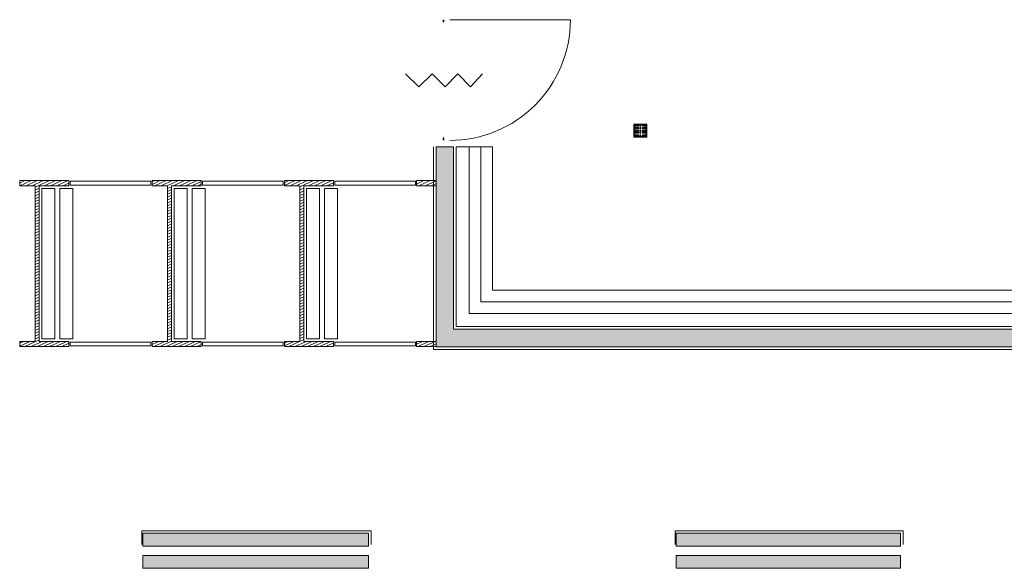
# Model space of a CAD drawing. Header units: millimetres. Extents: x -117530 to 51532, y -61772 to 24900.
# Tile 164 of 175: x -8713 to -1123, y -23607 to -19376. Entities that reach past the tile are written whole.
import ezdxf

# ---------------------------------------------------------------- set-up
doc = ezdxf.new("R2010")
doc.units = ezdxf.units.MM
doc.header["$LTSCALE"] = 254
for name, color, linetype, lineweight in [('HATCH_REACTORS', 7, 'Continuous', 0), ('LAYER21', 7, 'Continuous', 0), ('LAYER24', 7, 'Continuous', 0), ('LAYER31', 7, 'Continuous', 0), ('LAYER32', 7, 'Continuous', 0), ('LAYER49', 7, 'Continuous', 0), ('LAYER74', 7, 'Continuous', 0)]:
    doc.layers.add(name, color=color, linetype=linetype, lineweight=lineweight)
pattern_1 = [(25, (51640.213, -8690.187), (8.452365, -18.126156), [])]

msp = doc.modelspace()

# ---------------------------------------------------------------- hatches: boundary and pattern name
at = {"layer": 'HATCH_REACTORS', "linetype": 'Continuous', "lineweight": 0}
for points in [[(-5503.2, -20357.1), (-5503.2, -21898.1), (816.8, -21898.1), (816.8, -20357.1), (681.8, -20357.1), (681.8, -21762.1), (-5368.2, -21762.1), (-5368.2, -20357.1)], [(-6023.2, -23437.1), (-7763.2, -23437.1), (-7763.2, -23337.1), (-6023.2, -23337.1)], [(-1923.2, -23437.1), (-3653.2, -23437.1), (-3653.2, -23337.1), (-1923.2, -23337.1)], [(-6023.2, -23607.1), (-7763.2, -23607.1), (-7763.2, -23507.1), (-6023.2, -23507.1)], [(-1923.2, -23607.1), (-3653.2, -23607.1), (-3653.2, -23507.1), (-1923.2, -23507.1)]]:
    msp.add_hatch(color=7, dxfattribs=at).paths.add_polyline_path(points)
h = msp.add_hatch(dxfattribs=at)
h.set_pattern_fill('ARKEY_normaala_21', style=0, pattern_type=2)
h.set_pattern_definition(pattern_1)
h.paths.add_polyline_path([(-8563.2, -20657.1), (-8333.2, -20657.1), (-8333.2, -20617.1), (-8713.2, -20617.1), (-8713.2, -20657.1), (-8593.2, -20657.1), (-8593.2, -21857.1), (-8713.2, -21857.1), (-8713.2, -21897.1), (-8333.2, -21897.1), (-8333.2, -21857.1), (-8563.2, -21857.1), (-8563.2, -20657.1)])
h = msp.add_hatch(dxfattribs=at)
h.set_pattern_fill('ARKEY_normaala_21', style=0, pattern_type=2)
h.set_pattern_definition(pattern_1)
h.paths.add_polyline_path([(-7543.2, -20657.1), (-7313.2, -20657.1), (-7313.2, -20617.1), (-7693.2, -20617.1), (-7693.2, -20657.1), (-7573.2, -20657.1), (-7573.2, -21857.1), (-7693.2, -21857.1), (-7693.2, -21897.1), (-7313.2, -21897.1), (-7313.2, -21857.1), (-7543.2, -21857.1), (-7543.2, -20657.1)])
h = msp.add_hatch(dxfattribs=at)
h.set_pattern_fill('ARKEY_normaala_21', style=0, pattern_type=2)
h.set_pattern_definition(pattern_1)
h.paths.add_polyline_path([(-6523.2, -20657.1), (-6293.2, -20657.1), (-6293.2, -20617.1), (-6673.2, -20617.1), (-6673.2, -20657.1), (-6553.2, -20657.1), (-6553.2, -21857.1), (-6673.2, -21857.1), (-6673.2, -21897.1), (-6293.2, -21897.1), (-6293.2, -21857.1), (-6523.2, -21857.1), (-6523.2, -20657.1)])
h = msp.add_hatch(dxfattribs=at)
h.set_pattern_fill('ARKEY_normaala_21', style=0, pattern_type=2)
h.set_pattern_definition(pattern_1)
h.paths.add_polyline_path([(-5503.2, -20617.1), (-5653.2, -20617.1), (-5653.2, -20657.1), (-5503.2, -20657.1)])
h = msp.add_hatch(dxfattribs=at)
h.set_pattern_fill('ARKEY_normaala_21', style=0, pattern_type=2)
h.set_pattern_definition(pattern_1)
h.paths.add_polyline_path([(-5503.2, -21857.1), (-5653.2, -21857.1), (-5653.2, -21897.1), (-5503.2, -21897.1)])

# ---------------------------------------------------------------- linework, layer by layer
at = {"layer": 'HATCH_REACTORS', "color": 2, "lineweight": 0, "flags": 128}
for points in [[(-5503.2, -20357.1), (-5503.2, -21898.1), (816.8, -21898.1), (816.8, -20357.1), (681.8, -20357.1), (681.8, -21762.1), (-5368.2, -21762.1), (-5368.2, -20357.1)], [(-8563.2, -20657.1), (-8333.2, -20657.1), (-8333.2, -20617.1), (-8713.2, -20617.1), (-8713.2, -20657.1), (-8593.2, -20657.1), (-8593.2, -21857.1), (-8713.2, -21857.1), (-8713.2, -21897.1), (-8333.2, -21897.1), (-8333.2, -21857.1), (-8563.2, -21857.1), (-8563.2, -20657.1)], [(-8563.2, -20657.1), (-8333.2, -20657.1), (-8333.2, -20617.1), (-8713.2, -20617.1), (-8713.2, -20657.1), (-8593.2, -20657.1), (-8593.2, -21857.1), (-8713.2, -21857.1), (-8713.2, -21897.1), (-8333.2, -21897.1), (-8333.2, -21857.1), (-8563.2, -21857.1), (-8563.2, -20657.1)], [(-7543.2, -20657.1), (-7313.2, -20657.1), (-7313.2, -20617.1), (-7693.2, -20617.1), (-7693.2, -20657.1), (-7573.2, -20657.1), (-7573.2, -21857.1), (-7693.2, -21857.1), (-7693.2, -21897.1), (-7313.2, -21897.1), (-7313.2, -21857.1), (-7543.2, -21857.1), (-7543.2, -20657.1)], [(-7543.2, -20657.1), (-7313.2, -20657.1), (-7313.2, -20617.1), (-7693.2, -20617.1), (-7693.2, -20657.1), (-7573.2, -20657.1), (-7573.2, -21857.1), (-7693.2, -21857.1), (-7693.2, -21897.1), (-7313.2, -21897.1), (-7313.2, -21857.1), (-7543.2, -21857.1), (-7543.2, -20657.1)], [(-6523.2, -20657.1), (-6293.2, -20657.1), (-6293.2, -20617.1), (-6673.2, -20617.1), (-6673.2, -20657.1), (-6553.2, -20657.1), (-6553.2, -21857.1), (-6673.2, -21857.1), (-6673.2, -21897.1), (-6293.2, -21897.1), (-6293.2, -21857.1), (-6523.2, -21857.1), (-6523.2, -20657.1)], [(-6523.2, -20657.1), (-6293.2, -20657.1), (-6293.2, -20617.1), (-6673.2, -20617.1), (-6673.2, -20657.1), (-6553.2, -20657.1), (-6553.2, -21857.1), (-6673.2, -21857.1), (-6673.2, -21897.1), (-6293.2, -21897.1), (-6293.2, -21857.1), (-6523.2, -21857.1), (-6523.2, -20657.1)], [(-5503.2, -20617.1), (-5653.2, -20617.1), (-5653.2, -20657.1), (-5503.2, -20657.1)], [(-5503.2, -20617.1), (-5653.2, -20617.1), (-5653.2, -20657.1), (-5503.2, -20657.1)], [(-5503.2, -21857.1), (-5653.2, -21857.1), (-5653.2, -21897.1), (-5503.2, -21897.1)], [(-5503.2, -21857.1), (-5653.2, -21857.1), (-5653.2, -21897.1), (-5503.2, -21897.1)], [(-6023.2, -23437.1), (-7763.2, -23437.1), (-7763.2, -23337.1), (-6023.2, -23337.1)], [(-1923.2, -23437.1), (-3653.2, -23437.1), (-3653.2, -23337.1), (-1923.2, -23337.1)], [(-6023.2, -23607.1), (-7763.2, -23607.1), (-7763.2, -23507.1), (-6023.2, -23507.1)], [(-1923.2, -23607.1), (-3653.2, -23607.1), (-3653.2, -23507.1), (-1923.2, -23507.1)]]:
    msp.add_lwpolyline(points, close=True, dxfattribs=at)
at = {"layer": 'LAYER21', "color": 2, "linetype": 'Continuous', "lineweight": 0, "flags": 128}
for points in [[(836.8, -20357.1), (836.8, -21918.1), (-5523.2, -21918.1), (-5523.2, -20357.1)], [(-5348.2, -20357.1), (-5348.2, -21742.1), (661.8, -21742.1), (661.8, -20357.1)], [(661.8, -20357.1), (381.8, -20357.1), (381.8, -21462.1), (-5068.2, -21462.1), (-5068.2, -20357.1), (-5348.2, -20357.1)], [(-5248.2, -20357.1), (-5248.2, -21642.1), (561.8, -21642.1), (561.8, -20357.1)], [(-5158.2, -20357.1), (-5158.2, -21552.1), (471.8, -21552.1), (471.8, -20357.1)], [(-8563.2, -20657.1), (-8333.2, -20657.1), (-8333.2, -20617.1), (-8713.2, -20617.1), (-8713.2, -20657.1), (-8593.2, -20657.1), (-8593.2, -21857.1), (-8713.2, -21857.1), (-8713.2, -21897.1), (-8333.2, -21897.1), (-8333.2, -21857.1), (-8563.2, -21857.1), (-8563.2, -20657.1)], [(-7543.2, -20657.1), (-7313.2, -20657.1), (-7313.2, -20617.1), (-7693.2, -20617.1), (-7693.2, -20657.1), (-7573.2, -20657.1), (-7573.2, -21857.1), (-7693.2, -21857.1), (-7693.2, -21897.1), (-7313.2, -21897.1), (-7313.2, -21857.1), (-7543.2, -21857.1), (-7543.2, -20657.1)], [(-6523.2, -20657.1), (-6293.2, -20657.1), (-6293.2, -20617.1), (-6673.2, -20617.1), (-6673.2, -20657.1), (-6553.2, -20657.1), (-6553.2, -21857.1), (-6673.2, -21857.1), (-6673.2, -21897.1), (-6293.2, -21897.1), (-6293.2, -21857.1), (-6523.2, -21857.1), (-6523.2, -20657.1)], [(-5503.2, -20617.1), (-5653.2, -20617.1), (-5653.2, -20657.1), (-5503.2, -20657.1)], [(-8543.2, -21837.1), (-8543.2, -20677.1), (-8443.2, -20677.1), (-8443.2, -21837.1), (-8543.2, -21837.1)], [(-8403.2, -21837.1), (-8403.2, -20677.1), (-8303.2, -20677.1), (-8303.2, -21837.1), (-8403.2, -21837.1)], [(-7523.2, -21837.1), (-7523.2, -20677.1), (-7423.2, -20677.1), (-7423.2, -21837.1), (-7523.2, -21837.1)], [(-7383.2, -21837.1), (-7383.2, -20677.1), (-7283.2, -20677.1), (-7283.2, -21837.1), (-7383.2, -21837.1)], [(-6503.2, -21837.1), (-6503.2, -20677.1), (-6403.2, -20677.1), (-6403.2, -21837.1), (-6503.2, -21837.1)], [(-6363.2, -21837.1), (-6363.2, -20677.1), (-6263.2, -20677.1), (-6263.2, -21837.1), (-6363.2, -21837.1)], [(-5503.2, -21857.1), (-5653.2, -21857.1), (-5653.2, -21897.1), (-5503.2, -21897.1)], [(-6003.2, -23422.1), (-6003.2, -23317.1), (-7770.7, -23317.1), (-7770.7, -23422.1)], [(-1903.2, -23422.1), (-1903.2, -23317.1), (-3660.7, -23317.1), (-3660.7, -23422.1)]]:
    msp.add_lwpolyline(points, dxfattribs=at)
at = {"layer": 'LAYER24', "color": 2, "linetype": 'Continuous', "lineweight": 0, "flags": 128}
msp.add_lwpolyline([(-5503.2, -20357.1), (-5503.2, -21898.1), (816.8, -21898.1), (816.8, -20357.1), (681.8, -20357.1), (681.8, -21762.1), (-5368.2, -21762.1), (-5368.2, -20357.1), (-5503.2, -20357.1)], dxfattribs=at)
at = {"layer": 'LAYER31', "color": 2, "linetype": 'Continuous', "lineweight": 0, "flags": 128}
for points in [[(-5443.2, -19392.1), (-5443.2, -19375.6), (-5449.2, -19392.1), (-5449.2, -19375.6), (-5443.2, -19392.1), (-5449.2, -19392.1)], [(-5443.2, -20287.1), (-5443.2, -20304.1), (-5449.2, -20287.1), (-5449.2, -20304.1), (-5443.2, -20287.1), (-5449.2, -20287.1)]]:
    msp.add_lwpolyline(points, dxfattribs=at)
at = {"layer": 'LAYER31', "color": 2, "linetype": 'Continuous', "lineweight": 0, "elevation": -28800}
msp.add_lwpolyline([(-5398.2, -20307.1, 0.414214), (-4468.2, -19377.1), (-5398.2, -19377.1)], format="xyb", dxfattribs=at)
at = {"layer": 'LAYER32', "color": 2, "linetype": 'Continuous', "lineweight": 0, "flags": 128}
msp.add_lwpolyline([(-5738.2, -19792.1), (-5636.3, -19894), (-5534.3, -19792.1), (-5432.3, -19894), (-5335.4, -19792.1), (-5238.5, -19894), (-5146.8, -19792.1)], dxfattribs=at)
at = {"layer": 'LAYER49', "color": 2, "linetype": 'Continuous', "lineweight": 0, "flags": 128}
for points in [[(-8323.2, -20652.1), (-7703.2, -20652.1), (-7703.2, -20622.1), (-8323.2, -20622.1), (-8323.2, -20652.1)], [(-7303.2, -20652.1), (-6683.2, -20652.1), (-6683.2, -20622.1), (-7303.2, -20622.1), (-7303.2, -20652.1)], [(-6283.2, -20652.1), (-5663.2, -20652.1), (-5663.2, -20622.1), (-6283.2, -20622.1), (-6283.2, -20652.1)], [(-8323.2, -21892.1), (-7703.2, -21892.1), (-7703.2, -21862.1), (-8323.2, -21862.1), (-8323.2, -21892.1)], [(-7303.2, -21892.1), (-6683.2, -21892.1), (-6683.2, -21862.1), (-7303.2, -21862.1), (-7303.2, -21892.1)], [(-6283.2, -21892.1), (-5663.2, -21892.1), (-5663.2, -21862.1), (-6283.2, -21862.1), (-6283.2, -21892.1)]]:
    msp.add_lwpolyline(points, dxfattribs=at)
at = {"layer": 'LAYER74', "color": 2, "linetype": 'Continuous', "lineweight": 0, "flags": 128}
for points in [[(-3928.2, -20182.1), (-3878.2, -20182.1), (-3878.2, -20282.1), (-3978.2, -20282.1), (-3978.2, -20182.1), (-3928.2, -20182.1)], [(-3928.2, -20187.1), (-3883.2, -20187.1), (-3883.2, -20277.1), (-3973.2, -20277.1), (-3973.2, -20187.1), (-3928.2, -20187.1)], [(-3968.2, -20192.1), (-3968.2, -20188.1), (-3959.2, -20188.1), (-3959.2, -20197.1), (-3968.2, -20197.1), (-3968.2, -20192.1)], [(-3953.2, -20192.1), (-3953.2, -20188.1), (-3944.2, -20188.1), (-3944.2, -20197.1), (-3953.2, -20197.1), (-3953.2, -20192.1)], [(-3933.2, -20192.1), (-3933.2, -20188.1), (-3924.2, -20188.1), (-3924.2, -20197.1), (-3933.2, -20197.1), (-3933.2, -20192.1)], [(-3913.2, -20192.1), (-3913.2, -20188.1), (-3904.2, -20188.1), (-3904.2, -20197.1), (-3913.2, -20197.1), (-3913.2, -20192.1)], [(-3898.2, -20192.1), (-3898.2, -20188.1), (-3889.2, -20188.1), (-3889.2, -20197.1), (-3898.2, -20197.1), (-3898.2, -20192.1)], [(-3968.2, -20212.1), (-3968.2, -20208.1), (-3959.2, -20208.1), (-3959.2, -20217.1), (-3968.2, -20217.1), (-3968.2, -20212.1)], [(-3968.2, -20232.1), (-3968.2, -20228.1), (-3959.2, -20228.1), (-3959.2, -20237.1), (-3968.2, -20237.1), (-3968.2, -20232.1)], [(-3968.2, -20247.1), (-3968.2, -20243.1), (-3959.2, -20243.1), (-3959.2, -20252.1), (-3968.2, -20252.1), (-3968.2, -20247.1)], [(-3968.2, -20267.1), (-3968.2, -20263.1), (-3959.2, -20263.1), (-3959.2, -20272.1), (-3968.2, -20272.1), (-3968.2, -20267.1)], [(-3953.2, -20212.1), (-3953.2, -20208.1), (-3944.2, -20208.1), (-3944.2, -20217.1), (-3953.2, -20217.1), (-3953.2, -20212.1)], [(-3953.2, -20232.1), (-3953.2, -20228.1), (-3944.2, -20228.1), (-3944.2, -20237.1), (-3953.2, -20237.1), (-3953.2, -20232.1)], [(-3953.2, -20247.1), (-3953.2, -20243.1), (-3944.2, -20243.1), (-3944.2, -20252.1), (-3953.2, -20252.1), (-3953.2, -20247.1)], [(-3953.2, -20267.1), (-3953.2, -20263.1), (-3944.2, -20263.1), (-3944.2, -20272.1), (-3953.2, -20272.1), (-3953.2, -20267.1)], [(-3933.2, -20212.1), (-3933.2, -20208.1), (-3924.2, -20208.1), (-3924.2, -20217.1), (-3933.2, -20217.1), (-3933.2, -20212.1)], [(-3933.2, -20232.1), (-3933.2, -20228.1), (-3924.2, -20228.1), (-3924.2, -20237.1), (-3933.2, -20237.1), (-3933.2, -20232.1)], [(-3933.2, -20247.1), (-3933.2, -20243.1), (-3924.2, -20243.1), (-3924.2, -20252.1), (-3933.2, -20252.1), (-3933.2, -20247.1)], [(-3933.2, -20267.1), (-3933.2, -20263.1), (-3924.2, -20263.1), (-3924.2, -20272.1), (-3933.2, -20272.1), (-3933.2, -20267.1)], [(-3913.2, -20212.1), (-3913.2, -20208.1), (-3904.2, -20208.1), (-3904.2, -20217.1), (-3913.2, -20217.1), (-3913.2, -20212.1)], [(-3913.2, -20232.1), (-3913.2, -20228.1), (-3904.2, -20228.1), (-3904.2, -20237.1), (-3913.2, -20237.1), (-3913.2, -20232.1)], [(-3913.2, -20247.1), (-3913.2, -20243.1), (-3904.2, -20243.1), (-3904.2, -20252.1), (-3913.2, -20252.1), (-3913.2, -20247.1)], [(-3913.2, -20267.1), (-3913.2, -20263.1), (-3904.2, -20263.1), (-3904.2, -20272.1), (-3913.2, -20272.1), (-3913.2, -20267.1)], [(-3898.2, -20212.1), (-3898.2, -20208.1), (-3889.2, -20208.1), (-3889.2, -20217.1), (-3898.2, -20217.1), (-3898.2, -20212.1)], [(-3898.2, -20232.1), (-3898.2, -20228.1), (-3889.2, -20228.1), (-3889.2, -20237.1), (-3898.2, -20237.1), (-3898.2, -20232.1)], [(-3898.2, -20247.1), (-3898.2, -20243.1), (-3889.2, -20243.1), (-3889.2, -20252.1), (-3898.2, -20252.1), (-3898.2, -20247.1)], [(-3898.2, -20267.1), (-3898.2, -20263.1), (-3889.2, -20263.1), (-3889.2, -20272.1), (-3898.2, -20272.1), (-3898.2, -20267.1)]]:
    msp.add_lwpolyline(points, dxfattribs=at)

doc.saveas('drawing.dxf')
